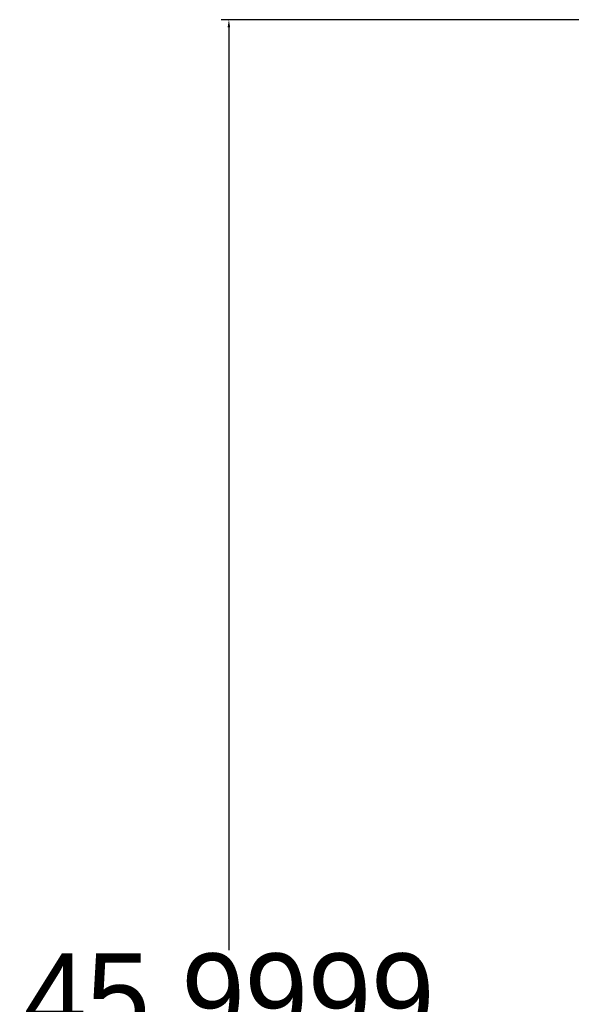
# Model space of a CAD drawing. Extents: x 16 to 143, y 14 to 67.
# Tile 2 of 10: x 16 to 29, y 40 to 63. Entities that reach past the tile are written whole.
import ezdxf

# ---------------------------------------------------------------- set-up
doc = ezdxf.new("R2010")
doc.units = 0
doc.header["$MEASUREMENT"] = 0
doc.layers.get('0').update_dxf_attribs({"linetype": 'CONTINUOUS'})
doc.layers.get('Defpoints').update_dxf_attribs({"linetype": 'CONTINUOUS'})
doc.dimstyles.get("Standard").update_dxf_attribs({"dimtxt": 0.18, "dimasz": 0.18, "dimexe": 0.18, "dimexo": 0.0625, "dimgap": 0.09, "dimtad": 0, "dimtih": 1, "dimtoh": 1, "dimdec": 4, "dimzin": 0, "dimdsep": 46, "dimtxsty": 'STANDARD', "dimcen": 0.09, "dimadec": 0, "dimazin": 0, "dimtfac": 1, "dimtdec": 4, "dimtofl": 0, "dimtmove": 0, "dimatfit": 3, "dimfxl": 1, "dimtolj": 1, "dimtzin": 0, "dimarcsym": 0})

# ---------------------------------------------------------------- blocks, each defined once
blk = doc.blocks.new('*D9')
at = {"color": 0, "linetype": 'Continuous', "lineweight": -2}
for p, q in [((32.138, 62.687), (20.757, 62.687)), ((20.937, 62.507), (20.937, 40.777)), ((20.937, 16.867), (20.937, 38.597)), ((32.138, 16.687), (20.757, 16.687))]:
    blk.add_line(p, q, dxfattribs=at)
at = {"color": 0, "linetype": 'Continuous'}
for points in [[(20.907, 62.507), (20.967, 62.507), (20.937, 62.687)], [(20.907, 16.867), (20.967, 16.867), (20.937, 16.687)]]:
    blk.add_solid(points, dxfattribs=at)
at = {"layer": 'Defpoints', "color": 0, "linetype": 'Continuous'}
for p in [(32.201, 62.687), (20.937, 16.687), (32.201, 16.687)]:
    blk.add_point(p, dxfattribs=at)
at = {"color": 0, "linetype": 'Continuous', "insert": (20.937, 39.687), "char_height": 2, "attachment_point": 5}
blk.add_mtext('\\A1;45.9999', dxfattribs=at)

msp = doc.modelspace()

# ---------------------------------------------------------------- dimensions: what is measured, and where the dimension line sits
at = {"linetype": 'Continuous'}
dim = msp.add_linear_dim(base=(20.93714, 16.68729), p1=(32.2006, 62.6872), p2=(32.2006, 16.68729), angle=90, dimstyle='Standard', override={"dimtxt": 2}, dxfattribs=at)
dim.commit()
dim.dimension.update_dxf_attribs({"geometry": '*D9', "text_midpoint": (20.93714, 39.68725), "dimtype": 160})

doc.saveas('drawing.dxf')
